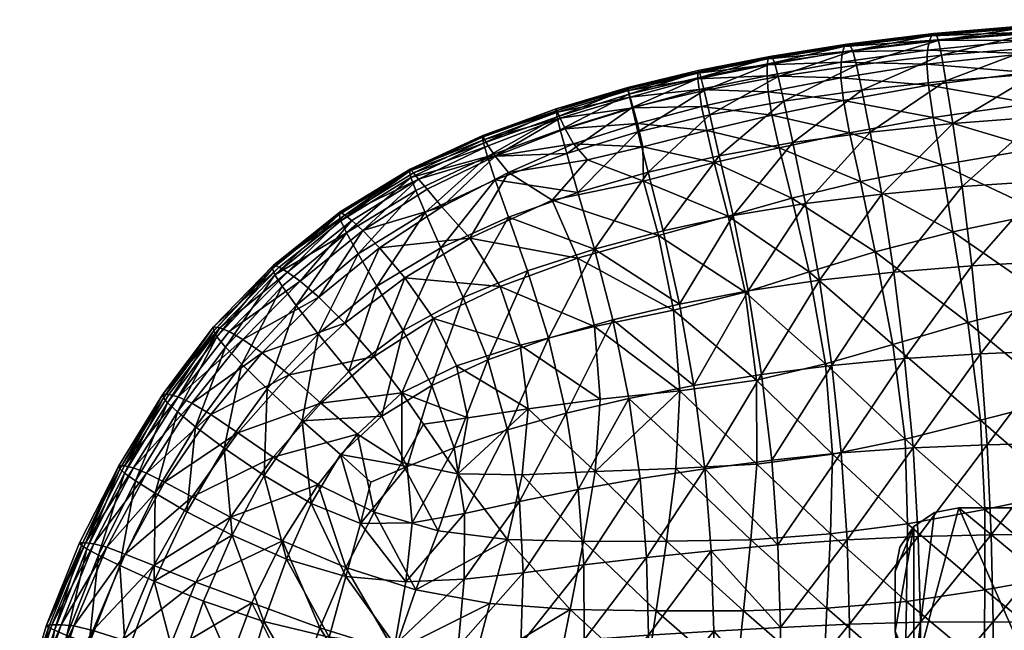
# Model space of a CAD drawing. Header units: inches. Extents: x -36.7 to 36.7, y -12.4 to 12.4.
# Tile 12 of 43: x -36.1 to -27, y 6.7 to 12.4. Entities that reach past the tile are written whole.
import ezdxf

# ---------------------------------------------------------------- set-up
doc = ezdxf.new("R2010")
doc.units = ezdxf.units.IN
doc.header["$MEASUREMENT"] = 0
doc.layers.add('AFUCH-3-BSPT', color=4, linetype='Continuous')
doc.layers.add('AFUCH-3-STUP', color=5, linetype='Continuous')

msp = doc.modelspace()

# ---------------------------------------------------------------- meshes
at = {"layer": 'AFUCH-3-BSPT'}
mesh = msp.add_polyface(dxfattribs=at)
corners = [(-25.6378, 3.9202, 13.0186), (-25.6579, 4.0731, 13.0186), (-25.7169, 4.2155, 13.0186), (-25.8108, 4.3378, 13.0186), (-27.7877, 6.3147, 13.0186), (-27.8815, 6.437, 13.0186), (-27.9405, 6.5794, 13.0186), (-27.9606, 6.7323, 13.0186), (-27.9606, 7.2835, 13.0186), (-27.9157, 7.5095, 13.0186), (-27.7877, 7.701, 13.0186), (-27.5961, 7.8291, 13.0186), (-27.3701, 7.874, 13.0186), (-21.5433, 7.874, 13.0186), (-21.3173, 7.8291, 13.0186), (-21.1257, 7.701, 13.0186), (-20.9977, 7.5095, 13.0186), (-20.9528, 7.2835, 13.0186), (-20.9528, 6.7323, 13.0186), (-20.9729, 6.5794, 13.0186), (-21.0319, 6.437, 13.0186), (-21.1257, 6.3147, 13.0186), (-23.1026, 4.3378, 13.0186), (-23.1965, 4.2155, 13.0186), (-23.2555, 4.0731, 13.0186), (-23.2756, 3.9202, 13.0186), (-23.2756, -3.9202, 13.0186), (-23.2555, -4.0731, 13.0186), (-23.1965, -4.2155, 13.0186), (-23.1026, -4.3378, 13.0186), (-21.1257, -6.3147, 13.0186), (-21.0319, -6.437, 13.0186), (-20.9729, -6.5794, 13.0186), (-20.9528, -6.7323, 13.0186), (-20.9528, -7.2835, 13.0186), (-20.9977, -7.5095, 13.0186), (-21.1257, -7.701, 13.0186), (-21.3173, -7.8291, 13.0186), (-21.5433, -7.874, 13.0186), (-27.3701, -7.874, 13.0186), (-27.5961, -7.8291, 13.0186), (-27.7877, -7.701, 13.0186), (-27.9157, -7.5095, 13.0186), (-27.9606, -7.2835, 13.0186), (-27.9606, -6.7323, 13.0186), (-27.9405, -6.5794, 13.0186), (-27.8815, -6.437, 13.0186), (-27.7877, -6.3147, 13.0186), (-25.8108, -4.3378, 13.0186), (-25.7169, -4.2155, 13.0186), (-25.6579, -4.0731, 13.0186), (-25.6378, -3.9202, 13.0186), (-27.7877, 6.3147, 13.1436), (-25.8108, 4.3378, 13.1436), (-25.7169, 4.2155, 13.1436), (-25.6579, 4.0731, 13.1436), (-25.6378, 3.9202, 13.1436), (-25.6378, -3.9202, 13.1436), (-25.6579, -4.0731, 13.1436), (-25.7169, -4.2155, 13.1436), (-25.8108, -4.3378, 13.1436), (-27.7877, -6.3147, 13.1436), (-27.8815, -6.437, 13.1436), (-27.9405, -6.5794, 13.1436), (-27.9606, -6.7323, 13.1436), (-27.9606, -7.2835, 13.1436), (-27.9157, -7.5095, 13.1436), (-27.7877, -7.701, 13.1436), (-27.5961, -7.8291, 13.1436), (-27.3701, -7.874, 13.1436), (-21.5433, -7.874, 13.1436), (-21.3173, -7.8291, 13.1436), (-21.1257, -7.701, 13.1436), (-20.9977, -7.5095, 13.1436), (-20.9528, -7.2835, 13.1436), (-20.9528, -6.7323, 13.1436), (-20.9729, -6.5794, 13.1436), (-21.0319, -6.437, 13.1436), (-21.1257, -6.3147, 13.1436), (-23.1026, -4.3378, 13.1436), (-23.1965, -4.2155, 13.1436), (-23.2555, -4.0731, 13.1436), (-23.2756, -3.9202, 13.1436), (-23.2756, 3.9202, 13.1436), (-23.2555, 4.0731, 13.1436), (-23.1965, 4.2155, 13.1436), (-23.1026, 4.3378, 13.1436), (-21.1257, 6.3147, 13.1436), (-21.0319, 6.437, 13.1436), (-20.9729, 6.5794, 13.1436), (-20.9528, 6.7323, 13.1436), (-20.9528, 7.2835, 13.1436), (-20.9977, 7.5095, 13.1436), (-21.1257, 7.701, 13.1436), (-21.3173, 7.8291, 13.1436), (-21.5433, 7.874, 13.1436), (-27.3701, 7.874, 13.1436), (-27.5961, 7.8291, 13.1436), (-27.7877, 7.701, 13.1436), (-27.9157, 7.5095, 13.1436), (-27.9606, 7.2835, 13.1436), (-27.9606, 6.7323, 13.1436), (-27.9405, 6.5794, 13.1436), (-27.8815, 6.437, 13.1436)]
mesh.append_faces([[corners[k] for k in face] for face in [(10, 8, 9), (20, 18, 19), (36, 34, 35), (33, 31, 32), (46, 44, 45), (93, 91, 92), (67, 65, 66), (77, 75, 76), (90, 88, 89), (103, 101, 102), (5, 52, 103), (102, 7, 6), (3, 52, 4), (1, 56, 55), (54, 3, 2), (51, 56, 0), (49, 60, 59), (58, 51, 50), (47, 60, 48), (45, 64, 63), (62, 47, 46), (43, 64, 44), (40, 69, 68), (40, 67, 41), (41, 66, 42), (43, 66, 65), (70, 39, 38), (35, 74, 73), (35, 72, 36), (36, 71, 37), (38, 71, 70), (33, 74, 34), (31, 78, 77), (76, 33, 32), (29, 78, 30), (27, 82, 81), (80, 29, 28), (25, 82, 26), (23, 86, 85), (84, 25, 24), (21, 86, 22), (19, 90, 89), (88, 21, 20), (17, 90, 18), (14, 95, 94), (14, 93, 15), (15, 92, 16), (17, 92, 91), (96, 13, 12), (9, 100, 99), (9, 98, 10), (10, 97, 11), (12, 97, 96), (7, 100, 8)]], dxfattribs={"vtx0": -1})
mesh.append_faces([[corners[k] for k in face] for face in [(1, 24, 0), (24, 1, 23), (4, 12, 3), (5, 7, 4), (22, 13, 21), (21, 18, 20), (0, 26, 51), (51, 27, 50), (50, 28, 49), (49, 28, 48), (39, 29, 38), (38, 30, 37), (37, 30, 36), (34, 30, 33), (48, 39, 47), (47, 44, 46), (53, 96, 52), (54, 85, 53), (96, 86, 95), (95, 87, 94), (94, 87, 93), (85, 55, 84), (84, 56, 83), (83, 57, 82), (82, 57, 81), (81, 58, 80), (61, 69, 60), (62, 64, 61), (79, 70, 78), (78, 75, 77), (91, 87, 90), (52, 101, 103)]], dxfattribs={"vtx0": -1, "vtx1": -1})
mesh.append_faces([[corners[k] for k in face] for face in [(3, 12, 22), (4, 7, 10), (15, 17, 21), (48, 29, 39), (36, 30, 34), (41, 44, 47), (53, 86, 96), (93, 87, 91), (60, 69, 79), (61, 64, 67), (72, 74, 78), (98, 101, 52)]], dxfattribs={"vtx0": -1, "vtx1": -1, "vtx2": -1})
mesh.append_faces([[corners[k] for k in face] for face in [(0, 24, 25), (0, 25, 26), (23, 1, 2), (23, 2, 3), (3, 22, 23), (4, 10, 11), (21, 13, 14), (21, 14, 15), (51, 26, 27), (50, 27, 28), (48, 28, 29), (38, 29, 30), (33, 30, 31), (47, 39, 40), (47, 40, 41), (41, 43, 44), (52, 96, 97), (52, 97, 98), (53, 85, 86), (95, 86, 87), (84, 55, 56), (83, 56, 57), (81, 57, 58), (80, 58, 59), (80, 59, 60), (60, 79, 80), (61, 67, 68), (78, 70, 71), (78, 71, 72), (90, 87, 88), (98, 100, 101)]], dxfattribs={"vtx0": -1, "vtx2": -1})
mesh.append_faces([[corners[k] for k in face] for face in [(16, 17, 15), (42, 43, 41), (73, 74, 72), (99, 100, 98), (4, 52, 5), (101, 7, 102), (53, 52, 3), (0, 56, 1), (53, 3, 54), (57, 56, 51), (48, 60, 49), (57, 51, 58), (61, 60, 47), (44, 64, 45), (61, 47, 62), (65, 64, 43), (39, 69, 40), (42, 66, 43), (69, 39, 70), (34, 74, 35), (37, 71, 38), (75, 74, 33), (30, 78, 31), (75, 33, 76), (79, 78, 29), (26, 82, 27), (79, 29, 80), (83, 82, 25), (22, 86, 23), (83, 25, 84), (87, 86, 21), (18, 90, 19), (87, 21, 88), (91, 90, 17), (13, 95, 14), (16, 92, 17), (95, 13, 96), (8, 100, 9), (11, 97, 12), (101, 100, 7)]], dxfattribs={"vtx1": -1})
mesh.append_faces([[corners[k] for k in face] for face in [(7, 8, 10), (11, 12, 4), (12, 13, 22), (17, 18, 21), (54, 55, 85), (64, 65, 67), (68, 69, 61), (69, 70, 79), (74, 75, 78)]], dxfattribs={"vtx1": -1, "vtx2": -1})
mesh.append_faces([[corners[k] for k in face] for face in [(5, 6, 7), (62, 63, 64), (5, 103, 102), (102, 6, 5), (1, 55, 54), (54, 2, 1), (49, 59, 58), (58, 50, 49), (45, 63, 62), (62, 46, 45), (40, 68, 67), (41, 67, 66), (35, 73, 72), (36, 72, 71), (31, 77, 76), (76, 32, 31), (27, 81, 80), (80, 28, 27), (23, 85, 84), (84, 24, 23), (19, 89, 88), (88, 20, 19), (14, 94, 93), (15, 93, 92), (9, 99, 98), (10, 98, 97)]], dxfattribs={"vtx2": -1})
at = {"layer": 'AFUCH-3-STUP'}
mesh = msp.add_polyface(dxfattribs=at)
corners = [(-26.7101, 12.321, 15.6525), (-26.7166, 12.3354, 15.323), (-27.5797, 12.2494, 15.6471), (-27.6514, 11.7813, 14.306), (-27.6675, 11.9768, 14.453), (-26.732, 11.8985, 14.3284), (-26.741, 12.0763, 14.4748), (-26.7379, 12.1971, 14.6329), (-25.8228, 12.1373, 14.4875), (-27.6591, 12.1071, 14.6168), (-27.6431, 12.1939, 14.8204), (-26.6989, 11.6138, 14.1784), (-26.6491, 11.1958, 14.0101), (-27.6074, 11.4845, 14.1543), (-27.559, 12.195, 15.9486), (-27.5306, 12.0585, 16.163), (-26.7001, 12.2642, 15.9532), (-26.7302, 12.2734, 14.8299), (-26.7227, 12.317, 15.0521), (-25.8281, 12.3254, 14.8391), (-27.624, 12.2386, 15.051), (-27.6037, 12.259, 15.3222), (-25.8196, 11.9678, 14.3391), (-25.8259, 12.2575, 14.6447), (-25.7753, 11.309, 14.035), (-27.49, 11.8214, 16.3253), (-26.6849, 12.1265, 16.1635), (-27.4257, 11.4276, 16.4797), (-26.6609, 11.888, 16.3252), (-25.829, 12.3697, 15.0584), (-26.6196, 11.4896, 16.4801), (-25.8331, 12.3878, 15.3265), (-25.8394, 12.3732, 15.6549), (-25.838, 12.3165, 15.9548), (-25.8008, 11.7036, 14.1941), (-25.8339, 12.1774, 16.1645), (-25.8241, 11.9384, 16.3253), (-25.805, 11.5366, 16.4805)]
mesh.append_faces([[corners[k] for k in face] for face in [(6, 7, 8), (9, 10, 7), (14, 15, 16), (17, 18, 19), (8, 22, 6), (19, 23, 17), (7, 6, 9), (16, 0, 14), (15, 25, 26), (26, 16, 15), (25, 27, 28), (28, 26, 25), (10, 20, 17), (17, 7, 10), (23, 8, 7), (7, 17, 23), (4, 9, 6), (6, 5, 4), (16, 26, 33), (33, 32, 16), (26, 28, 35), (35, 33, 26), (28, 30, 36), (36, 35, 28)]], dxfattribs={"vtx0": -1, "vtx1": -1})
mesh.append_faces([[corners[k] for k in face] for face in [(0, 1, 2), (3, 4, 5), (11, 12, 13), (2, 14, 0), (20, 21, 18), (12, 11, 24), (21, 2, 1), (1, 18, 21), (5, 11, 3), (13, 3, 11), (18, 17, 20), (18, 1, 29), (29, 19, 18), (30, 28, 27), (1, 0, 31), (31, 29, 1), (0, 16, 32), (32, 31, 0), (22, 34, 5), (5, 6, 22), (11, 5, 34), (34, 24, 11), (37, 36, 30)]], dxfattribs={"vtx0": -1, "vtx1": -1, "vtx2": -1})
mesh = msp.add_polyface(dxfattribs=at)
corners = [(-28.3168, 11.9681, 16.1574), (-28.2678, 11.7356, 16.3211), (-27.5306, 12.0585, 16.163), (-28.4046, 12.1612, 15.3246), (-28.4275, 12.1396, 15.054), (-29.1171, 12.0484, 15.3269), (-29.1439, 11.8699, 14.5892), (-29.1415, 11.9702, 14.8074), (-28.4581, 11.9962, 14.5982), (-27.49, 11.8214, 16.3253), (-27.559, 12.195, 15.9486), (-29.1003, 11.5052, 14.2655), (-29.1345, 11.7217, 14.4139), (-28.4368, 11.6409, 14.2806), (-28.4463, 12.0914, 14.8118), (-29.0973, 12.0411, 15.635), (-29.0301, 11.2017, 14.1198), (-28.3826, 11.3419, 14.1339), (-27.4257, 11.4276, 16.4797), (-28.1899, 11.3478, 16.4765), (-29.1326, 12.0258, 15.0578), (-28.4611, 11.85, 14.4288), (-29.0753, 11.9929, 15.9348), (-29.0414, 11.8637, 16.155), (-28.3509, 12.099, 15.94), (-28.377, 12.1513, 15.6405), (-28.9057, 11.251, 16.4744), (-28.9898, 11.6336, 16.3191), (-29.5847, 11.13, 16.4702), (-27.6431, 12.1939, 14.8204), (-27.6591, 12.1071, 14.6168), (-27.624, 12.2386, 15.051), (-27.6675, 11.9768, 14.453), (-27.6514, 11.7813, 14.306), (-29.6725, 11.5068, 16.3135), (-27.6037, 12.259, 15.3222), (-27.5797, 12.2494, 15.6471), (-27.6074, 11.4845, 14.1543), (-27.5272, 11.0449, 13.9828)]
mesh.append_faces([[corners[k] for k in face] for face in [(0, 1, 2), (6, 7, 8), (9, 2, 1), (2, 10, 0), (14, 8, 7), (8, 21, 6), (22, 23, 24), (24, 25, 22), (1, 19, 9), (29, 30, 14), (21, 8, 32), (32, 33, 21), (27, 23, 34), (7, 20, 14), (14, 4, 29), (30, 32, 8), (8, 14, 30), (21, 13, 12), (12, 6, 21), (24, 0, 10), (10, 36, 24), (23, 27, 0), (0, 24, 23), (27, 26, 1), (1, 0, 27)]], dxfattribs={"vtx0": -1, "vtx1": -1})
mesh.append_faces([[corners[k] for k in face] for face in [(3, 4, 5), (11, 12, 13), (5, 15, 3), (16, 11, 17), (18, 9, 19), (20, 5, 4), (26, 27, 28), (4, 3, 31), (25, 3, 15), (15, 22, 25), (13, 17, 11), (31, 29, 4), (4, 14, 20), (3, 25, 35), (35, 31, 3), (25, 24, 36), (36, 35, 25), (33, 37, 13), (13, 21, 33), (17, 13, 37), (37, 38, 17), (19, 1, 26)]], dxfattribs={"vtx0": -1, "vtx1": -1, "vtx2": -1})
mesh = msp.add_polyface(dxfattribs=at)
corners = [(-30.3367, 11.35, 16.3152), (-30.3915, 11.5747, 16.1509), (-30.9951, 11.1488, 16.313), (-29.769, 11.9054, 15.6348), (-29.7789, 11.9182, 15.3336), (-30.4287, 11.7495, 15.647), (-30.4289, 11.7594, 15.345), (-30.42, 11.6984, 15.9349), (-29.7543, 11.8548, 15.929), (-29.7835, 11.8421, 14.8034), (-29.7723, 11.7407, 14.5822), (-30.4099, 11.6697, 14.8025), (-30.4254, 11.733, 15.0654), (-29.7847, 11.8943, 15.0623), (-29.7481, 11.5852, 14.4061), (-29.1345, 11.7217, 14.4139), (-29.7248, 11.7338, 16.1468), (-29.6725, 11.5068, 16.3135), (-29.0414, 11.8637, 16.155), (-29.0753, 11.9929, 15.9348), (-29.1003, 11.5052, 14.2655), (-30.3825, 11.5736, 14.5793), (-29.5847, 11.13, 16.4702), (-28.9898, 11.6336, 16.3191), (-30.291, 11.213, 14.2571), (-30.3405, 11.429, 14.4012), (-29.7016, 11.3632, 14.2555), (-30.9337, 11.2399, 14.3954), (-31.0917, 11.563, 15.3539), (-31.0928, 11.5448, 15.6625), (-31.0805, 11.5324, 15.0632), (-31.0849, 11.4895, 15.9427), (-29.1171, 12.0484, 15.3269), (-29.1326, 12.0258, 15.0578), (-31.0557, 11.3692, 16.1507), (-29.1415, 11.9702, 14.8074), (-29.0973, 12.0411, 15.635), (-31.0099, 11.3776, 14.5668), (-29.1439, 11.8699, 14.5892), (-29.0301, 11.2017, 14.1198), (-31.0565, 11.477, 14.7921), (-30.2427, 10.979, 16.4706)]
mesh.append_faces([[corners[k] for k in face] for face in [(0, 1, 2), (7, 1, 8), (9, 10, 11), (14, 10, 15), (16, 17, 18), (18, 19, 16), (15, 20, 14), (10, 14, 21), (21, 11, 10), (8, 3, 7), (11, 12, 9), (17, 22, 23), (25, 24, 27), (7, 5, 31), (1, 7, 34), (25, 21, 14), (14, 26, 25), (21, 25, 37), (1, 0, 16), (16, 8, 1), (8, 16, 19), (19, 36, 8), (9, 13, 35), (35, 38, 9), (10, 9, 38), (38, 15, 10), (11, 21, 40), (17, 16, 0), (0, 41, 17)]], dxfattribs={"vtx0": -1, "vtx1": -1})
mesh.append_faces([[corners[k] for k in face] for face in [(3, 4, 5), (6, 5, 4), (12, 6, 13), (4, 13, 6), (5, 7, 3), (13, 9, 12), (24, 25, 26), (6, 12, 28), (5, 6, 29), (12, 11, 30), (4, 3, 32), (32, 33, 4), (33, 35, 13), (13, 4, 33), (3, 8, 36), (36, 32, 3), (26, 14, 20), (20, 39, 26)]], dxfattribs={"vtx0": -1, "vtx1": -1, "vtx2": -1})
mesh = msp.add_polyface(dxfattribs=at)
corners = [(-31.754, 11.2798, 15.0685), (-31.7712, 11.3155, 15.3656), (-31.0805, 11.5324, 15.0632), (-32.4417, 11.0056, 15.3869), (-31.0099, 11.3776, 14.5668), (-31.6559, 11.1243, 14.56), (-31.0565, 11.477, 14.7921), (-31.1283, 10.7201, 14.1497), (-31.5322, 10.9756, 14.3654), (-30.8028, 11.0924, 14.2702), (-30.9951, 11.1488, 16.313), (-30.891, 10.7893, 16.4677), (-30.3367, 11.35, 16.3152), (-32.4469, 10.9865, 15.6988), (-31.7737, 11.3007, 15.679), (-30.2858, 10.8929, 14.1116), (-31.763, 11.2445, 15.954), (-31.7267, 11.122, 16.1573), (-31.0849, 11.4895, 15.9427), (-31.0928, 11.5448, 15.6625), (-31.0557, 11.3692, 16.1507), (-31.7204, 11.222, 14.7914), (-32.284, 10.8204, 14.555), (-32.8808, 10.4391, 14.5395), (-32.3646, 10.9139, 14.797), (-32.3904, 10.8088, 16.1589), (-32.4346, 10.9282, 15.962), (-30.9337, 11.2399, 14.3954), (-32.3036, 10.6032, 16.3144), (-31.0917, 11.563, 15.3539), (-32.4125, 10.97, 15.0833), (-32.1495, 10.6583, 14.3442), (-31.6555, 10.9078, 16.3156), (-30.3405, 11.429, 14.4012), (-30.4289, 11.7594, 15.345), (-30.4287, 11.7495, 15.647), (-30.4254, 11.733, 15.0654), (-30.42, 11.6984, 15.9349), (-30.3915, 11.5747, 16.1509), (-30.3825, 11.5736, 14.5793), (-30.4099, 11.6697, 14.8025), (-31.5343, 10.5622, 16.467)]
mesh.append_faces([[corners[k] for k in face] for face in [(10, 11, 12), (16, 17, 18), (20, 18, 17), (4, 27, 5), (8, 5, 27), (25, 28, 17), (27, 9, 8), (21, 5, 24), (18, 19, 16), (22, 24, 5), (32, 17, 28), (27, 4, 33), (21, 0, 6), (18, 20, 37), (20, 10, 38), (24, 30, 21), (4, 6, 39), (6, 2, 40)]], dxfattribs={"vtx0": -1, "vtx1": -1})
mesh.append_faces([[corners[k] for k in face] for face in [(0, 1, 2), (1, 0, 3), (7, 8, 9), (13, 14, 3), (7, 9, 15), (14, 16, 19), (19, 29, 14), (29, 2, 1), (30, 3, 0), (14, 13, 16), (2, 6, 0), (1, 14, 29), (1, 3, 14), (29, 19, 34), (19, 18, 35), (2, 29, 36), (0, 21, 30), (41, 11, 32)]], dxfattribs={"vtx0": -1, "vtx1": -1, "vtx2": -1})
mesh.append_faces([[corners[k] for k in face] for face in [(4, 5, 6), (21, 6, 5), (22, 23, 24), (25, 17, 26), (20, 17, 10), (16, 26, 17), (22, 5, 31), (26, 16, 13), (8, 31, 5), (10, 32, 11), (32, 10, 17)]], dxfattribs={"vtx1": -1, "vtx2": -1})
mesh = msp.add_polyface(dxfattribs=at)
corners = [(-28.143, 10.2413, 13.7517), (-28.2796, 10.8902, 13.9611), (-27.4249, 10.4254, 13.7785), (-30.147, 10.3922, 13.93), (-30.0093, 9.7026, 13.734), (-30.8953, 10.1832, 13.942), (-28.1899, 11.3478, 16.4765), (-28.0833, 10.7752, 16.6312), (-27.4257, 11.4276, 16.4797), (-29.5847, 11.13, 16.4702), (-29.4572, 10.5757, 16.6242), (-28.9057, 11.251, 16.4744), (-30.5674, 9.611, 16.7678), (-29.9512, 9.7565, 16.7743), (-30.7373, 10.2656, 16.618), (-29.3462, 9.8693, 13.7221), (-28.3826, 11.3419, 14.1339), (-27.5272, 11.0449, 13.9828), (-30.2427, 10.979, 16.4706), (-30.3367, 11.35, 16.3152), (-30.891, 10.7893, 16.4677), (-30.1042, 10.4362, 16.6229), (-27.2869, 9.5884, 13.5215), (-29.0301, 11.2017, 14.1198), (-30.2858, 10.8929, 14.1116), (-31.1283, 10.7201, 14.1497), (-27.9707, 10.0542, 16.7834), (-27.8721, 9.2535, 16.9254), (-27.2495, 10.1123, 16.7865), (-29.7016, 11.3632, 14.2555), (-29.6328, 11.066, 14.1148), (-30.291, 11.213, 14.2571), (-29.5029, 10.5708, 13.9324), (-28.9129, 10.7369, 13.9447), (-28.7543, 10.0566, 13.7326), (-28.659, 9.9781, 16.7805), (-28.7872, 10.6875, 16.6283), (-29.3171, 9.879, 16.7767), (-30.7376, 9.55, 13.7665), (-30.8028, 11.0924, 14.2702), (-30.9337, 11.2399, 14.3954), (-29.6725, 11.5068, 16.3135), (-27.98, 9.3843, 13.5011), (-27.339, 10.8452, 16.6345)]
mesh.append_faces([[corners[k] for k in face] for face in [(0, 1, 2), (3, 4, 5), (6, 7, 8), (9, 10, 11), (12, 13, 14), (4, 3, 15), (1, 16, 17), (18, 19, 20), (21, 14, 13), (2, 22, 0), (16, 1, 23), (24, 3, 25), (26, 27, 28), (21, 13, 10), (29, 30, 31), (20, 14, 18), (32, 30, 33), (33, 34, 32), (15, 32, 34), (17, 2, 1), (35, 36, 37), (21, 18, 14), (10, 9, 21), (36, 35, 7), (7, 6, 36), (24, 31, 30), (30, 32, 24), (34, 33, 0), (38, 5, 4), (23, 33, 30), (30, 29, 23), (32, 15, 3), (3, 24, 32), (33, 23, 1), (1, 0, 33), (39, 40, 31), (31, 24, 39), (18, 21, 9), (9, 41, 18), (11, 36, 6), (0, 42, 34), (43, 8, 7), (7, 26, 43), (36, 11, 10), (10, 37, 36), (26, 7, 35), (37, 10, 13)]], dxfattribs={"vtx0": -1, "vtx1": -1, "vtx2": -1})
mesh = msp.add_polyface(dxfattribs=at)
corners = [(-26.4263, 8.8751, 13.2728), (-26.5042, 9.7884, 13.5569), (-25.6863, 9.0312, 13.3042), (-27.339, 10.8452, 16.6345), (-27.2495, 10.1123, 16.7865), (-26.5618, 10.8977, 16.6358), (-27.1302, 7.8574, 13.1279), (-27.1699, 8.6839, 13.2535), (-26.3992, 8.0119, 13.1279), (-26.6196, 11.4896, 16.4801), (-27.1099, 8.4576, 17.0519), (-27.0717, 7.6242, 17.141), (-26.4116, 8.4754, 17.056), (-26.452, 9.3286, 16.9318), (-26.4019, 7.2456, 13.1279), (-25.7194, 9.9528, 13.5945), (-25.7252, 9.3441, 16.935), (-25.7486, 10.1789, 16.7915), (-27.9707, 10.0542, 16.7834), (-27.8679, 8.5077, 13.2682), (-25.7753, 11.309, 14.035), (-25.7506, 10.7432, 13.8431), (-26.6491, 11.1958, 14.0101), (-26.5884, 10.6019, 13.8123), (-27.4257, 11.4276, 16.4797), (-27.2869, 9.5884, 13.5215), (-27.98, 9.3843, 13.5011), (-27.172, 9.2984, 16.9291), (-27.8721, 9.2535, 16.9254), (-27.1306, 7.1148, 13.1279), (-27.846, 7.7254, 13.1279), (-26.5024, 10.1537, 16.7887), (-27.5272, 11.0449, 13.9828), (-27.6074, 11.4845, 14.1543), (-27.4249, 10.4254, 13.7785), (-25.6811, 8.1388, 13.1279), (-25.6861, 7.3525, 13.1279), (-25.805, 11.5366, 16.4805), (-27.0545, 6.8205, 17.2061), (-26.3862, 7.63, 17.1468), (-25.7771, 10.9348, 16.6375), (-25.7067, 8.4815, 17.0596), (-27.7465, 7.6088, 17.1347), (-27.7938, 8.428, 17.0482), (-26.3739, 6.8177, 17.2133), (-25.6948, 7.6277, 17.1528)]
mesh.append_faces([[corners[k] for k in face] for face in [(0, 1, 2), (3, 4, 5), (6, 7, 8), (5, 9, 3), (10, 11, 12), (12, 13, 10), (8, 14, 6), (15, 2, 1), (16, 17, 13), (4, 3, 18), (7, 6, 19), (13, 12, 16), (20, 21, 22), (23, 22, 21), (24, 3, 9), (25, 7, 26), (0, 8, 7), (27, 4, 28), (6, 29, 30), (31, 5, 4), (4, 27, 31), (32, 33, 22), (22, 23, 32), (25, 34, 1), (34, 32, 23), (8, 0, 35), (14, 8, 36), (1, 0, 25), (7, 25, 0), (9, 5, 37), (1, 23, 15), (23, 1, 34), (11, 38, 39), (39, 12, 11), (40, 37, 5), (5, 31, 40), (17, 40, 31), (31, 13, 17), (12, 39, 41), (13, 31, 27), (27, 10, 13), (11, 10, 42), (10, 27, 43), (43, 42, 10), (39, 44, 45), (21, 15, 23), (29, 6, 14)]], dxfattribs={"vtx0": -1, "vtx1": -1, "vtx2": -1})
mesh = msp.add_polyface(dxfattribs=at)
corners = [(-33.6531, 10.0979, 15.1078), (-33.0461, 10.5805, 15.0988), (-33.5746, 10.0537, 14.7894), (-32.9809, 10.53, 14.7962), (-32.3646, 10.9139, 14.797), (-33.0101, 9.1334, 16.5896), (-33.2921, 9.4832, 16.4572), (-33.4406, 8.6794, 16.5882), (-32.7265, 10.2764, 14.3236), (-32.8808, 10.4391, 14.5395), (-32.1495, 10.6583, 14.3442), (-33.6256, 9.9219, 16.1631), (-33.03, 10.4152, 16.1606), (-33.6934, 10.0285, 15.9773), (-33.0985, 10.5873, 15.7214), (-33.0902, 10.6099, 15.4175), (-33.7142, 10.0869, 15.7382), (-32.3036, 10.6032, 16.3144), (-32.3904, 10.8088, 16.1589), (-32.9234, 10.2211, 16.3146), (-33.5619, 9.1042, 14.1476), (-33.8088, 9.3056, 14.3183), (-33.0458, 9.5823, 14.1353), (-33.267, 8.8405, 14.0084), (-32.7753, 9.2719, 13.9927), (-32.4469, 10.9865, 15.6988), (-32.4417, 11.0056, 15.3869), (-33.4962, 9.7456, 16.314), (-33.2857, 9.8207, 14.3128), (-33.4575, 9.9687, 14.5245), (-33.0834, 10.5289, 15.9704), (-32.4346, 10.9282, 15.962), (-32.7503, 9.9243, 16.4606), (-32.4125, 10.97, 15.0833), (-32.5196, 8.9358, 13.8781), (-33.7062, 10.1173, 15.4398), (-32.5065, 9.5133, 16.5978), (-32.4921, 10.0009, 14.1328), (-33.7643, 8.9739, 16.4576), (-32.9291, 8.5545, 13.8874), (-32.7035, 8.7213, 16.7135)]
mesh.append_faces([[corners[k] for k in face] for face in [(3, 1, 4), (8, 9, 10), (17, 18, 19), (11, 27, 12), (28, 22, 21), (30, 12, 31), (19, 32, 17), (19, 12, 27), (27, 6, 19), (12, 19, 18), (18, 31, 12), (30, 14, 13), (31, 25, 30)]], dxfattribs={"vtx0": -1, "vtx1": -1})
mesh.append_faces([[corners[k] for k in face] for face in [(0, 1, 2), (5, 6, 7), (14, 15, 16), (20, 21, 22), (23, 20, 24), (25, 26, 14), (15, 14, 26), (33, 1, 26), (22, 24, 20), (24, 34, 23), (14, 30, 25), (16, 13, 14), (6, 5, 32), (32, 19, 6), (15, 1, 35), (15, 26, 1), (36, 32, 5), (37, 22, 8), (22, 37, 24), (0, 35, 1), (38, 7, 6), (33, 4, 1), (39, 23, 34), (5, 40, 36), (5, 7, 40)]], dxfattribs={"vtx0": -1, "vtx1": -1, "vtx2": -1})
mesh.append_faces([[corners[k] for k in face] for face in [(11, 12, 13), (3, 2, 1), (2, 3, 29), (29, 9, 28), (30, 13, 12), (9, 29, 3), (3, 4, 9), (28, 8, 22), (8, 28, 9)]], dxfattribs={"vtx1": -1, "vtx2": -1})
mesh = msp.add_polyface(dxfattribs=at)
corners = [(-32.1588, 10.2787, 16.4633), (-32.3036, 10.6032, 16.3144), (-32.7503, 9.9243, 16.4606), (-32.0141, 9.1857, 13.8448), (-32.2265, 9.6238, 13.9744), (-31.4243, 9.3773, 13.8046), (-32.5065, 9.5133, 16.5978), (-31.6112, 9.9202, 13.9574), (-32.1495, 10.6583, 14.3442), (-31.8914, 10.3668, 14.1384), (-32.7265, 10.2764, 14.3236), (-32.4921, 10.0009, 14.1328), (-31.5418, 8.5949, 16.8756), (-31.7248, 9.2421, 16.7472), (-32.0356, 8.4275, 16.8495), (-31.163, 9.4421, 16.7598), (-31.3574, 10.0642, 16.614), (-32.284, 10.8204, 14.555), (-32.8808, 10.4391, 14.5395), (-31.3521, 8.7881, 13.6858), (-30.8953, 10.1832, 13.942), (-31.1283, 10.7201, 14.1497), (-30.147, 10.3922, 13.93), (-31.5343, 10.5622, 16.467), (-31.951, 9.8178, 16.6062), (-32.7035, 8.7213, 16.7135), (-32.4707, 8.2553, 16.8162), (-32.2418, 9.0061, 16.7304), (-31.6555, 10.9078, 16.3156), (-31.5322, 10.9756, 14.3654), (-32.7753, 9.2719, 13.9927), (-32.5196, 8.9358, 13.8781), (-31.9096, 8.7058, 13.7458), (-32.3184, 8.6476, 13.7954), (-32.5197, 8.2935, 13.7776), (-30.7376, 9.55, 13.7665), (-30.6849, 8.8775, 13.6268), (-31.0004, 8.7493, 16.893), (-30.891, 10.7893, 16.4677), (-30.7373, 10.2656, 16.618), (-30.7325, 8.2087, 13.5288), (-30.5674, 9.611, 16.7678)]
mesh.append_faces([[corners[k] for k in face] for face in [(8, 9, 10), (17, 8, 18), (1, 0, 28)]], dxfattribs={"vtx0": -1, "vtx1": -1})
mesh.append_faces([[corners[k] for k in face] for face in [(0, 1, 2), (3, 4, 5), (2, 6, 0), (7, 5, 4), (11, 10, 9), (12, 13, 14), (15, 16, 13), (5, 19, 3), (20, 21, 22), (9, 7, 11), (4, 11, 7), (16, 23, 24), (24, 13, 16), (25, 26, 27), (27, 6, 25), (13, 12, 15), (21, 9, 29), (21, 20, 9), (23, 28, 0), (0, 24, 23), (4, 30, 11), (30, 4, 31), (32, 3, 19), (33, 34, 31), (35, 36, 5), (5, 7, 35), (20, 35, 7), (7, 9, 20), (24, 0, 6), (6, 27, 24), (27, 14, 13), (13, 24, 27), (3, 32, 31), (3, 31, 4), (37, 15, 12), (38, 23, 39), (16, 15, 39), (16, 39, 23), (19, 5, 36), (36, 40, 19), (15, 37, 41), (41, 39, 15), (33, 31, 32)]], dxfattribs={"vtx0": -1, "vtx1": -1, "vtx2": -1})
mesh.append_faces([[corners[k] for k in face] for face in [(8, 29, 9)]], dxfattribs={"vtx1": -1, "vtx2": -1})
mesh = msp.add_polyface(dxfattribs=at)
corners = [(-33.8088, 9.3056, 14.3183), (-33.9875, 9.4315, 14.5226), (-33.2857, 9.8207, 14.3128), (-34.4259, 8.624, 16.3141), (-34.1622, 8.4256, 16.4589), (-33.9992, 9.203, 16.3147), (-34.1495, 9.3598, 16.1649), (-34.2302, 9.4563, 15.9792), (-34.5935, 8.7599, 16.1638), (-34.4613, 8.8412, 14.5309), (-34.5872, 8.9007, 14.7869), (-34.2581, 9.511, 15.7403), (-34.2591, 9.5479, 15.4424), (-34.722, 8.892, 15.736), (-33.7062, 10.1173, 15.4398), (-33.7142, 10.0869, 15.7382), (-33.0902, 10.6099, 15.4175), (-34.6857, 8.8439, 15.9778), (-34.6731, 8.923, 15.1033), (-34.7288, 8.9254, 15.4354), (-34.2005, 9.5378, 15.1068), (-34.1137, 9.5039, 14.7855), (-33.6531, 10.0979, 15.1078), (-33.6934, 10.0285, 15.9773), (-33.7643, 8.9739, 16.4576), (-35.1257, 8.2336, 15.7321), (-35.0816, 8.2607, 15.0989), (-35.0001, 8.2443, 14.7938), (-33.5746, 10.0537, 14.7894), (-33.4575, 9.9687, 14.5245), (-34.2855, 8.7365, 14.3347), (-33.5619, 9.1042, 14.1476), (-33.6256, 9.9219, 16.1631), (-34.035, 8.5678, 14.1675), (-33.267, 8.8405, 14.0084), (-33.4962, 9.7456, 16.314), (-35.0823, 8.1934, 15.9769), (-33.2921, 9.4832, 16.4572), (-33.4406, 8.6794, 16.5882), (-33.7908, 8.1722, 16.5931)]
mesh.append_faces([[corners[k] for k in face] for face in [(0, 1, 2), (3, 4, 5), (6, 7, 8), (9, 10, 1), (17, 8, 7), (21, 1, 10), (5, 6, 3), (1, 0, 9), (7, 6, 23), (10, 9, 27), (8, 3, 6), (28, 29, 21), (1, 21, 29), (29, 2, 1), (30, 9, 0), (0, 31, 30), (32, 23, 6), (6, 5, 32), (23, 15, 7), (21, 20, 28), (35, 32, 5), (5, 24, 35), (7, 11, 17), (17, 13, 36)]], dxfattribs={"vtx0": -1, "vtx1": -1})
mesh.append_faces([[corners[k] for k in face] for face in [(11, 12, 13), (14, 15, 16), (18, 19, 20), (20, 12, 22), (12, 11, 14), (15, 14, 11), (24, 5, 4), (13, 19, 25), (18, 26, 19), (22, 28, 20), (12, 20, 19), (19, 13, 12), (33, 30, 31), (31, 34, 33), (11, 7, 15), (13, 17, 11), (18, 20, 10), (18, 10, 26), (14, 22, 12), (37, 35, 24), (38, 24, 39)]], dxfattribs={"vtx0": -1, "vtx1": -1, "vtx2": -1})
mesh.append_faces([[corners[k] for k in face] for face in [(21, 10, 20)]], dxfattribs={"vtx1": -1, "vtx2": -1})
mesh = msp.add_polyface(dxfattribs=at)
corners = [(-28.5459, 9.1908, 16.9221), (-28.659, 9.9781, 16.7805), (-29.194, 9.1064, 16.9177), (-29.9512, 9.7565, 16.7743), (-30.5674, 9.611, 16.7678), (-29.8187, 9.0038, 16.9133), (-29.2375, 8.2777, 13.377), (-29.2422, 9.0531, 13.5227), (-28.5385, 8.3687, 13.3126), (-28.5561, 7.632, 13.1864), (-28.6027, 9.2037, 13.5017), (-30.6849, 8.8775, 13.6268), (-29.9495, 8.9544, 13.5685), (-30.7325, 8.2087, 13.5288), (-30.3169, 8.1452, 17.0233), (-30.4222, 8.8852, 16.905), (-30.8903, 8.0426, 17.0088), (-29.0992, 8.3149, 17.0395), (-27.8679, 8.5077, 13.2682), (-27.98, 9.3843, 13.5011), (-27.1699, 8.6839, 13.2535), (-27.846, 7.7254, 13.1279), (-29.719, 8.2352, 17.0327), (-29.0424, 7.5309, 17.1236), (-31.0004, 8.7493, 16.893), (-29.3462, 9.8693, 13.7221), (-30.0093, 9.7026, 13.734), (-30.7376, 9.55, 13.7665), (-29.3171, 9.879, 16.7767), (-29.9869, 8.2381, 13.4516), (-29.2944, 7.5787, 13.2879), (-27.8721, 9.2535, 16.9254), (-27.7938, 8.428, 17.0482), (-27.172, 9.2984, 16.9291), (-27.1302, 7.8574, 13.1279), (-28.4574, 8.3811, 17.0437), (-28.4044, 7.5778, 17.1294), (-28.143, 10.2413, 13.7517), (-27.2869, 9.5884, 13.5215), (-28.7543, 10.0566, 13.7326), (-30.2577, 7.4147, 17.1092), (-30.0728, 7.566, 13.3775), (-27.9707, 10.0542, 16.7834)]
mesh.append_faces([[corners[k] for k in face] for face in [(0, 1, 2), (3, 4, 5), (6, 7, 8), (8, 9, 6), (10, 8, 7), (11, 12, 13), (14, 15, 16), (2, 17, 0), (18, 19, 20), (9, 8, 21), (17, 22, 23), (17, 2, 22), (15, 4, 24), (25, 7, 26), (11, 27, 12), (19, 18, 10), (28, 2, 1), (29, 12, 6), (6, 30, 29), (31, 32, 33), (12, 26, 7), (7, 6, 12), (21, 18, 34), (8, 10, 18), (18, 21, 8), (32, 31, 35), (35, 36, 32), (19, 37, 38), (26, 12, 27), (39, 10, 25), (7, 25, 10), (15, 5, 4), (5, 15, 22), (14, 40, 22), (14, 22, 15), (10, 39, 19), (29, 41, 13), (29, 13, 12), (1, 0, 42), (3, 5, 28), (2, 28, 5), (5, 22, 2), (31, 42, 0), (0, 35, 31), (17, 23, 35), (35, 0, 17)]], dxfattribs={"vtx0": -1, "vtx1": -1, "vtx2": -1})
mesh = msp.add_polyface(dxfattribs=at)
corners = [(-35.1361, 8.2617, 15.427), (-34.7288, 8.9254, 15.4354), (-35.0816, 8.2607, 15.0989), (-35.4318, 7.4939, 15.9773), (-35.322, 7.4353, 16.1639), (-35.0823, 8.1934, 15.9769), (-35.0752, 7.4461, 14.3785), (-35.2466, 7.5084, 14.5627), (-34.7121, 8.1111, 14.3594), (-34.4583, 7.9751, 14.1929), (-35.3667, 7.5416, 14.8006), (-35.444, 7.5503, 15.0906), (-35.0001, 8.2443, 14.7938), (-35.1257, 8.2336, 15.7321), (-34.1016, 7.7882, 14.0425), (-33.6216, 7.5668, 13.8978), (-34.4246, 7.1866, 14.0557), (-34.5061, 7.8377, 16.4626), (-34.7978, 8.0076, 16.3146), (-34.8091, 7.1959, 16.4684), (-34.8805, 8.1949, 14.5477), (-35.7554, 6.7926, 15.0822), (-35.4812, 7.5264, 15.7277), (-34.9804, 8.1226, 16.163), (-35.1262, 7.3394, 16.3171), (-34.8128, 7.3388, 14.2121), (-35.497, 7.5498, 15.4144), (-35.8046, 6.7878, 15.3998), (-34.0885, 7.6204, 16.602), (-34.6857, 8.8439, 15.9778), (-35.6671, 6.7914, 14.8087), (-34.4613, 8.8412, 14.5309), (-34.2855, 8.7365, 14.3347), (-33.7908, 8.1722, 16.5931), (-34.1622, 8.4256, 16.4589), (-34.035, 8.5678, 14.1675), (-34.5935, 8.7599, 16.1638), (-34.722, 8.892, 15.736), (-34.5872, 8.9007, 14.7869), (-33.7085, 8.3413, 14.0239), (-34.4259, 8.624, 16.3141)]
mesh.append_faces([[corners[k] for k in face] for face in [(3, 4, 5), (6, 7, 8), (8, 9, 6), (10, 11, 12), (12, 20, 10), (23, 5, 4), (4, 24, 23), (20, 8, 7), (24, 19, 18), (5, 23, 29), (18, 23, 24), (7, 10, 20), (10, 7, 30), (20, 12, 31), (31, 32, 20), (32, 35, 8), (8, 20, 32), (23, 18, 36), (36, 29, 23), (5, 13, 3), (12, 2, 38), (40, 36, 18), (18, 17, 40)]], dxfattribs={"vtx0": -1, "vtx1": -1})
mesh.append_faces([[corners[k] for k in face] for face in [(0, 1, 2), (0, 13, 1), (14, 15, 16), (17, 18, 19), (11, 10, 21), (13, 0, 22), (25, 6, 9), (26, 27, 22), (16, 25, 14), (17, 19, 28), (9, 14, 25), (26, 22, 0), (2, 11, 0), (33, 34, 28), (22, 3, 13), (13, 5, 37), (26, 11, 27), (26, 0, 11), (2, 12, 11), (9, 8, 35), (35, 39, 9), (14, 9, 39), (17, 28, 34), (34, 40, 17)]], dxfattribs={"vtx0": -1, "vtx1": -1, "vtx2": -1})
mesh = msp.add_polyface(dxfattribs=at)
corners = [(-33.0858, 8.3666, 16.7044), (-32.7035, 8.7213, 16.7135), (-33.4406, 8.6794, 16.5882), (-33.2915, 8.089, 13.8964), (-33.7085, 8.3413, 14.0239), (-32.9291, 8.5545, 13.8874), (-33.1903, 6.678, 16.8781), (-33.7946, 6.823, 16.7526), (-33.3447, 6.0515, 16.9019), (-33.0355, 7.3224, 13.7579), (-32.775, 7.8347, 13.7656), (-32.3897, 7.1153, 13.633), (-33.5847, 7.4, 16.7341), (-32.4833, 7.1896, 16.9428), (-33.0379, 7.2397, 16.8492), (-32.5848, 6.6051, 16.9839), (-33.9051, 6.9937, 13.906), (-34.4246, 7.1866, 14.0557), (-33.6216, 7.5668, 13.8978), (-33.4873, 6.1563, 13.7573), (-33.2761, 6.7634, 13.7583), (-32.7669, 5.9498, 13.6194), (-33.3564, 7.9138, 16.7164), (-34.035, 8.5678, 14.1675), (-33.267, 8.8405, 14.0084), (-32.5879, 6.5479, 13.6234), (-32.5196, 8.9358, 13.8781), (-32.5197, 8.2935, 13.7776), (-34.1622, 8.4256, 16.4589), (-33.7908, 8.1722, 16.5931), (-33.7643, 8.9739, 16.4576), (-32.9005, 7.7301, 16.8174), (-34.0885, 7.6204, 16.602), (-32.7002, 5.9708, 17.0162), (-34.1016, 7.7882, 14.0425), (-33.9884, 6.1828, 16.7686), (-32.4707, 8.2553, 16.8162), (-32.1843, 7.6597, 13.6505), (-34.1405, 6.3664, 13.9087), (-32.4246, 7.7334, 16.8906), (-32.8072, 8.1117, 16.7859)]
mesh.append_faces([[corners[k] for k in face] for face in [(0, 1, 2), (3, 4, 5), (6, 7, 8), (9, 10, 11), (7, 6, 12), (13, 14, 15), (3, 5, 10), (16, 17, 18), (19, 20, 21), (0, 2, 22), (4, 23, 24), (20, 19, 16), (25, 21, 20), (5, 26, 27), (28, 29, 30), (14, 13, 31), (31, 22, 14), (10, 9, 3), (16, 18, 20), (12, 32, 7), (32, 12, 29), (8, 33, 6), (4, 3, 34), (24, 5, 4), (35, 8, 7), (15, 6, 33), (29, 22, 2), (22, 31, 0), (1, 0, 36), (27, 10, 5), (10, 27, 37), (22, 29, 12), (12, 14, 22), (11, 25, 9), (38, 16, 19), (39, 36, 31), (40, 36, 0), (14, 12, 6), (6, 15, 14), (9, 20, 18), (20, 9, 25), (39, 31, 13), (18, 3, 9), (18, 34, 3), (40, 0, 31), (40, 31, 36)]], dxfattribs={"vtx0": -1, "vtx1": -1, "vtx2": -1})
mesh = msp.add_polyface(dxfattribs=at)
corners = [(-31.0004, 8.7493, 16.893), (-30.8903, 8.0426, 17.0088), (-30.4222, 8.8852, 16.905), (-31.418, 6.6141, 17.1214), (-31.4609, 5.9404, 17.157), (-30.8331, 6.6538, 17.1508), (-31.7046, 6.9884, 13.5236), (-31.5435, 7.5794, 13.5537), (-30.9632, 6.9348, 13.4253), (-31.4075, 8.1798, 13.6045), (-31.3521, 8.7881, 13.6858), (-30.7325, 8.2087, 13.5288), (-32.0735, 5.9382, 17.1005), (-30.8386, 7.5614, 13.4648), (-32.0356, 8.4275, 16.8495), (-32.2418, 9.0061, 16.7304), (-32.4707, 8.2553, 16.8162), (-31.9096, 8.7058, 13.7458), (-32.0003, 8.1885, 13.6844), (-31.9975, 6.5906, 17.0633), (-32.7002, 5.9708, 17.0162), (-32.4246, 7.7334, 16.8906), (-30.8382, 7.3457, 17.0978), (-31.3989, 7.273, 17.0652), (-31.8621, 6.3932, 13.5066), (-31.4322, 7.9307, 16.9845), (-31.9418, 7.2138, 17.0134), (-32.5197, 8.2935, 13.7776), (-32.3184, 8.6476, 13.7954), (-32.1843, 7.6597, 13.6505), (-32.3897, 7.1153, 13.633), (-32.775, 7.8347, 13.7656), (-32.5879, 6.5479, 13.6234), (-32.7669, 5.9498, 13.6194), (-31.94, 7.8212, 16.9439), (-31.5418, 8.5949, 16.8756), (-32.4833, 7.1896, 16.9428), (-32.5848, 6.6051, 16.9839), (-30.8538, 5.9586, 17.1888), (-31.0851, 6.3152, 13.4013), (-30.2635, 6.2887, 13.3027)]
mesh.append_faces([[corners[k] for k in face] for face in [(0, 1, 2), (3, 4, 5), (6, 7, 8), (9, 10, 11), (4, 3, 12), (13, 8, 7), (14, 15, 16), (17, 10, 18), (12, 19, 20), (16, 21, 14), (22, 1, 23), (6, 8, 24), (5, 22, 3), (23, 25, 26), (19, 12, 3), (11, 13, 9), (27, 28, 18), (29, 30, 31), (32, 24, 33), (34, 26, 25), (25, 35, 34), (7, 9, 13), (18, 29, 27), (36, 37, 26), (26, 34, 36), (38, 5, 4), (3, 23, 19), (23, 3, 22), (37, 20, 19), (14, 34, 35), (34, 14, 21), (39, 24, 8), (6, 30, 7), (24, 32, 6), (1, 0, 25), (25, 23, 1), (19, 26, 37), (26, 19, 23), (35, 25, 0), (29, 7, 30), (29, 18, 7), (30, 6, 32), (9, 18, 10), (9, 7, 18), (21, 36, 34), (17, 18, 28), (39, 8, 40)]], dxfattribs={"vtx0": -1, "vtx1": -1, "vtx2": -1})
mesh = msp.add_polyface(dxfattribs=at)
corners = [(-30.8903, 8.0426, 17.0088), (-30.8382, 7.3457, 17.0978), (-30.3169, 8.1452, 17.0233), (-27.8541, 7.0076, 13.1279), (-27.846, 7.7254, 13.1279), (-27.1306, 7.1148, 13.1279), (-29.6596, 7.4757, 17.1168), (-29.0424, 7.5309, 17.1236), (-29.719, 8.2352, 17.0327), (-29.018, 6.766, 17.1828), (-29.6361, 6.7315, 17.1741), (-29.0106, 6.0198, 17.2274), (-29.3625, 6.9208, 13.2365), (-29.2944, 7.5787, 13.2879), (-28.5899, 6.9465, 13.1279), (-28.5561, 7.632, 13.1864), (-28.6231, 6.2768, 13.1279), (-27.867, 6.3145, 13.1279), (-29.2375, 8.2777, 13.377), (-30.1698, 6.9221, 13.3328), (-30.0728, 7.566, 13.3775), (-29.4275, 6.2757, 13.2075), (-29.6329, 6.0001, 17.2195), (-30.2459, 5.9798, 17.2074), (-27.7465, 7.6088, 17.1347), (-27.7938, 8.428, 17.0482), (-28.4044, 7.5778, 17.1294), (-28.3816, 6.7964, 17.1908), (-30.2635, 6.2887, 13.3027), (-30.8331, 6.6538, 17.1508), (-30.8538, 5.9586, 17.1888), (-30.2399, 6.6946, 17.165), (-30.2577, 7.4147, 17.1092), (-29.9869, 8.2381, 13.4516), (-28.3736, 6.0385, 17.2365), (-27.7259, 6.8154, 17.1984), (-30.8386, 7.5614, 13.4648), (-30.7325, 8.2087, 13.5288), (-30.3509, 5.6525, 13.283), (-31.0851, 6.3152, 13.4013), (-30.9632, 6.9348, 13.4253), (-28.4574, 8.3811, 17.0437), (-27.7186, 6.0499, 17.2454), (-27.1371, 6.4056, 13.1279)]
mesh.append_faces([[corners[k] for k in face] for face in [(0, 1, 2), (3, 4, 5), (6, 7, 8), (9, 10, 11), (12, 13, 14), (15, 14, 13), (16, 14, 17), (14, 16, 12), (10, 9, 6), (7, 6, 9), (4, 3, 15), (13, 18, 15), (19, 20, 12), (14, 15, 3), (3, 17, 14), (21, 12, 16), (12, 21, 19), (22, 10, 23), (24, 25, 26), (26, 27, 24), (28, 19, 21), (29, 30, 31), (31, 32, 29), (20, 33, 13), (13, 12, 20), (1, 29, 32), (32, 2, 1), (27, 34, 35), (35, 24, 27), (23, 31, 30), (34, 27, 11), (20, 19, 36), (36, 37, 20), (28, 38, 39), (40, 36, 19), (19, 28, 40), (26, 41, 7), (7, 9, 26), (10, 6, 31), (31, 23, 10), (22, 11, 10), (32, 31, 6), (6, 8, 32), (27, 26, 9), (9, 11, 27), (42, 35, 34), (17, 3, 43)]], dxfattribs={"vtx0": -1, "vtx1": -1, "vtx2": -1})
mesh = msp.add_polyface(dxfattribs=at)
corners = [(-35.731, 6.7417, 15.9791), (-35.6147, 6.6938, 16.1663), (-35.4318, 7.4939, 15.9773), (-35.5511, 6.7816, 14.5742), (-35.3755, 6.7396, 14.3896), (-35.8043, 5.9907, 14.5688), (-35.7848, 6.7678, 15.7242), (-35.4812, 7.5264, 15.7277), (-35.8046, 6.7878, 15.3998), (-34.3515, 7.0115, 16.6129), (-34.8091, 7.1959, 16.4684), (-34.5831, 6.3427, 16.623), (-35.7554, 6.7926, 15.0822), (-35.444, 7.5503, 15.0906), (-36.0031, 5.9773, 15.0781), (-36.0513, 5.9686, 15.3952), (-35.6671, 6.7914, 14.8087), (-35.9321, 5.9896, 14.8003), (-36.0348, 5.9559, 15.723), (-35.9779, 5.9362, 15.9806), (-35.8569, 5.8998, 16.1679), (-35.4077, 6.615, 16.3209), (-35.322, 7.4353, 16.1639), (-35.0995, 6.6541, 14.2234), (-35.6129, 5.9611, 14.3898), (-34.6856, 6.5334, 14.0632), (-34.1405, 6.3664, 13.9087), (-34.8853, 5.8059, 14.0666), (-35.2466, 7.5084, 14.5627), (-35.0752, 7.4461, 14.3785), (-35.3667, 7.5416, 14.8006), (-33.9884, 6.1828, 16.7686), (-35.1262, 7.3394, 16.3171), (-35.0704, 6.4964, 16.4746), (-35.3211, 5.8972, 14.226), (-34.8128, 7.3388, 14.2121), (-34.4246, 7.1866, 14.0557), (-35.6417, 5.8391, 16.3235), (-33.9051, 6.9937, 13.906), (-35.2909, 5.7459, 16.4787), (-33.7946, 6.823, 16.7526), (-34.0885, 7.6204, 16.602)]
mesh.append_faces([[corners[k] for k in face] for face in [(0, 1, 2), (3, 4, 5), (16, 3, 17), (19, 20, 0), (5, 17, 3), (1, 21, 22), (22, 2, 1), (4, 23, 24), (24, 5, 4), (28, 29, 3), (3, 16, 28), (16, 12, 30), (2, 7, 0), (32, 22, 21), (21, 33, 32), (0, 6, 19), (4, 3, 29), (29, 35, 4), (1, 0, 20), (17, 14, 16), (21, 1, 37)]], dxfattribs={"vtx0": -1, "vtx1": -1})
mesh.append_faces([[corners[k] for k in face] for face in [(6, 7, 8), (9, 10, 11), (12, 8, 13), (14, 15, 12), (18, 6, 15), (25, 26, 27), (12, 16, 14), (18, 19, 6), (11, 31, 9), (8, 12, 15), (8, 15, 6), (6, 0, 7), (34, 24, 23), (23, 25, 34), (10, 32, 33), (33, 11, 10), (35, 36, 23), (23, 4, 35), (25, 23, 36), (36, 38, 25), (33, 21, 39), (40, 9, 31), (9, 40, 41), (9, 41, 10), (26, 25, 38)]], dxfattribs={"vtx0": -1, "vtx1": -1, "vtx2": -1})
mesh = msp.add_polyface(dxfattribs=at)
corners = [(-27.0477, 6.0489, 17.2535), (-27.0545, 6.8205, 17.2061), (-27.7186, 6.0499, 17.2454), (-26.3689, 3.8125, 17.35), (-26.3675, 4.5475, 17.327), (-27.0484, 3.8244, 17.341), (-27.7166, 5.3026, 17.2812), (-27.0501, 3.0921, 17.3604), (-26.3739, 6.8177, 17.2133), (-26.3862, 7.63, 17.1468), (-27.0469, 4.5593, 17.318), (-27.7186, 3.828, 17.3309), (-27.7168, 4.5636, 17.3087), (-27.0461, 5.2988, 17.2895), (-27.7259, 6.8154, 17.1984), (-27.0717, 7.6242, 17.141), (-27.7465, 7.6088, 17.1347), (-26.368, 6.0409, 17.2618), (-26.3664, 5.2881, 17.2983), (-25.6849, 6.0308, 17.2702), (-25.6885, 6.8102, 17.2204), (-27.7212, 3.0949, 17.3538), (-26.3703, 3.0808, 17.3691), (-25.6853, 3.7987, 17.3591), (-25.6836, 5.2764, 17.307), (-25.6843, 4.5346, 17.3361), (-27.1652, 4.3103, 13.128), (-27.179, 3.623, 13.128), (-27.9234, 4.2741, 13.128), (-26.4409, 3.6996, 13.128), (-27.1537, 5.0038, 13.128), (-26.4324, 4.4042, 13.128), (-27.9012, 4.9485, 13.128), (-26.4509, 2.9989, 13.1281), (-27.1447, 5.7026, 13.128), (-27.8829, 5.6286, 13.1279), (-26.4246, 5.1113, 13.128), (-25.7172, 3.7906, 13.128), (-27.1371, 6.4056, 13.1279), (-27.867, 6.3145, 13.1279), (-26.4171, 5.82, 13.128), (-25.7119, 4.5015, 13.128), (-27.1306, 7.1148, 13.1279), (-27.8541, 7.0076, 13.1279), (-26.4096, 6.5296, 13.1279), (-25.7062, 5.2122, 13.128), (-25.6998, 5.9226, 13.128), (-26.4019, 7.2456, 13.1279), (-25.6931, 6.633, 13.1279)]
mesh.append_faces([[corners[k] for k in face] for face in [(0, 1, 2), (3, 4, 5), (2, 6, 0), (5, 7, 3), (8, 9, 1), (1, 0, 8), (5, 10, 11), (12, 11, 10), (10, 13, 12), (14, 2, 1), (1, 15, 14), (16, 14, 15), (17, 18, 19), (6, 12, 13), (13, 0, 6), (8, 17, 20), (11, 21, 5), (0, 13, 17), (17, 8, 0), (18, 17, 13), (13, 10, 18), (10, 5, 4), (4, 18, 10), (3, 22, 23), (18, 4, 24), (4, 3, 25), (26, 27, 28), (27, 26, 29), (26, 30, 31), (30, 26, 32), (29, 33, 27), (34, 30, 35), (30, 34, 36), (29, 31, 37), (31, 29, 26), (38, 34, 39), (34, 38, 40), (31, 36, 41), (36, 31, 30), (42, 38, 43), (38, 42, 44), (36, 40, 45), (40, 36, 34), (40, 44, 46), (44, 40, 38), (44, 47, 48), (47, 44, 42)]], dxfattribs={"vtx0": -1, "vtx1": -1, "vtx2": -1})

doc.saveas('drawing.dxf')
